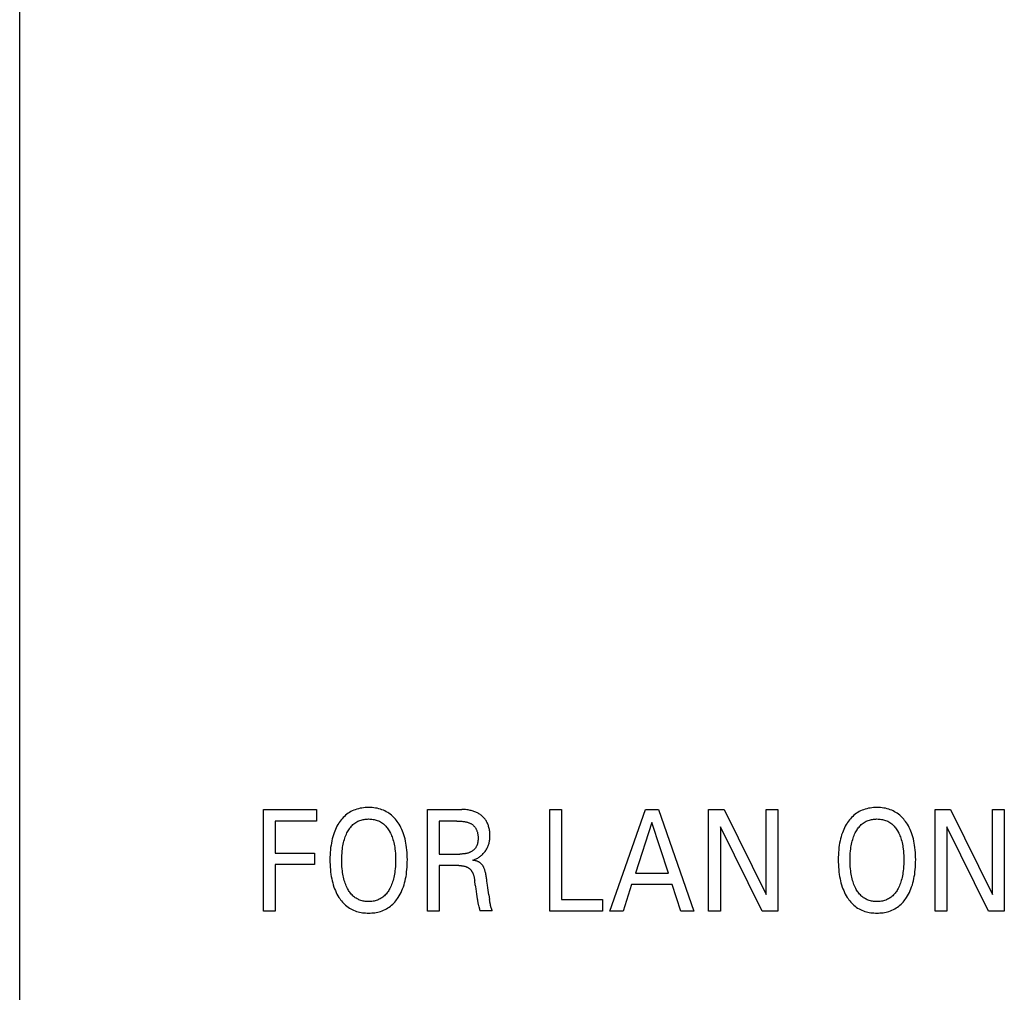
# Model space of a CAD drawing. Extents: x 0 to 841, y 0 to 594.
# Tile 10 of 65: x 120 to 140, y 364 to 383. Entities that reach past the tile are written whole.
import ezdxf

# ---------------------------------------------------------------- set-up
doc = ezdxf.new("R2010")
doc.units = 0
doc.header["$LTSCALE"] = 46.255
doc.layers.add('20000_FRONT_O', color=7, linetype='CONTINUOUS')

msp = doc.modelspace()

# ---------------------------------------------------------------- linework, layer by layer
at = {"layer": '20000_FRONT_O', "color": 7, "linetype": 'CONTINUOUS'}
for p, q in [((120.383, 279.768), (120.383, 566.768)), ((125.183, 365.738), (125.183, 367.738)), ((125.183, 367.738), (126.23, 367.738)), ((126.23, 367.738), (126.23, 367.511)), ((126.879, 367.68), (126.853, 367.663)), ((126.906, 367.696), (126.879, 367.68)), ((126.934, 367.71), (126.906, 367.696)), ((126.962, 367.723), (126.934, 367.71)), ((126.991, 367.734), (126.962, 367.723)), ((127.021, 367.744), (126.991, 367.734)), ((127.053, 367.754), (127.021, 367.744)), ((127.086, 367.761), (127.053, 367.754)), ((127.12, 367.767), (127.086, 367.761)), ((127.153, 367.772), (127.12, 367.767)), ((127.187, 367.775), (127.153, 367.772)), ((127.221, 367.777), (127.187, 367.775)), ((127.255, 367.777), (127.221, 367.777)), ((127.289, 367.777), (127.255, 367.777)), ((127.323, 367.775), (127.289, 367.777)), ((127.356, 367.772), (127.323, 367.775)), ((127.39, 367.767), (127.356, 367.772)), ((127.423, 367.761), (127.39, 367.767)), ((127.456, 367.753), (127.423, 367.761)), ((127.488, 367.744), (127.456, 367.753)), ((127.518, 367.734), (127.488, 367.744)), ((127.547, 367.723), (127.518, 367.734)), ((127.575, 367.71), (127.547, 367.723)), ((127.603, 367.695), (127.575, 367.71)), ((127.63, 367.68), (127.603, 367.695)), ((127.656, 367.663), (127.63, 367.68)), ((128.414, 365.738), (128.414, 367.738)), ((128.414, 367.738), (129.091, 367.738)), ((129.116, 367.737), (129.091, 367.738)), ((129.14, 367.736), (129.116, 367.737)), ((129.165, 367.735), (129.14, 367.736)), ((129.189, 367.732), (129.165, 367.735)), ((129.214, 367.729), (129.189, 367.732)), ((129.238, 367.725), (129.214, 367.729)), ((129.257, 367.721), (129.238, 367.725)), ((129.275, 367.717), (129.257, 367.721)), ((129.293, 367.712), (129.275, 367.717)), ((129.312, 367.707), (129.293, 367.712)), ((129.33, 367.701), (129.312, 367.707)), ((129.347, 367.694), (129.33, 367.701)), ((129.365, 367.687), (129.347, 367.694)), ((129.381, 367.679), (129.365, 367.687)), ((129.397, 367.671), (129.381, 367.679)), ((129.413, 367.663), (129.397, 367.671)), ((130.824, 365.738), (130.824, 367.738)), ((130.824, 367.738), (131.056, 367.738)), ((131.056, 367.738), (131.056, 365.964)), ((132.008, 365.738), (132.706, 367.738)), ((132.706, 367.738), (132.961, 367.738)), ((132.961, 367.738), (133.659, 365.738)), ((133.951, 365.738), (133.951, 367.738)), ((133.951, 367.738), (134.254, 367.738)), ((134.254, 367.738), (135.084, 366.061)), ((135.084, 366.061), (135.084, 367.738)), ((135.084, 367.738), (135.315, 367.738)), ((135.315, 367.738), (135.315, 365.738)), ((136.89, 367.68), (136.863, 367.663)), ((136.917, 367.696), (136.89, 367.68)), ((136.945, 367.71), (136.917, 367.696)), ((136.973, 367.723), (136.945, 367.71)), ((137.002, 367.734), (136.973, 367.723)), ((137.032, 367.744), (137.002, 367.734)), ((137.064, 367.754), (137.032, 367.744)), ((137.097, 367.761), (137.064, 367.754)), ((137.131, 367.767), (137.097, 367.761)), ((137.164, 367.772), (137.131, 367.767)), ((137.198, 367.775), (137.164, 367.772)), ((137.232, 367.777), (137.198, 367.775)), ((137.266, 367.777), (137.232, 367.777)), ((137.3, 367.777), (137.266, 367.777)), ((137.334, 367.775), (137.3, 367.777)), ((137.367, 367.772), (137.334, 367.775)), ((137.401, 367.767), (137.367, 367.772)), ((137.434, 367.761), (137.401, 367.767)), ((137.467, 367.753), (137.434, 367.761)), ((137.499, 367.744), (137.467, 367.753)), ((137.529, 367.734), (137.499, 367.744)), ((137.558, 367.723), (137.529, 367.734)), ((137.586, 367.71), (137.558, 367.723)), ((137.614, 367.695), (137.586, 367.71)), ((137.641, 367.68), (137.614, 367.695)), ((137.667, 367.663), (137.641, 367.68)), ((138.411, 365.738), (138.411, 367.738)), ((138.411, 367.738), (138.713, 367.738)), ((138.713, 367.738), (139.543, 366.061)), ((139.543, 366.061), (139.543, 367.738)), ((139.543, 367.738), (139.774, 367.738)), ((139.774, 367.738), (139.774, 365.738)), ((125.415, 367.511), (125.415, 366.88)), ((126.23, 367.511), (125.415, 367.511)), ((126.669, 367.471), (126.65, 367.44)), ((126.674, 367.48), (126.669, 367.471)), ((126.693, 367.506), (126.674, 367.48)), ((126.713, 367.532), (126.693, 367.506)), ((126.733, 367.557), (126.713, 367.532)), ((126.755, 367.581), (126.733, 367.557)), ((126.778, 367.603), (126.755, 367.581)), ((126.802, 367.625), (126.778, 367.603)), ((126.827, 367.645), (126.802, 367.625)), ((126.853, 367.663), (126.827, 367.645)), ((126.983, 367.469), (127.002, 367.482)), ((127.002, 367.482), (127.022, 367.494)), ((127.022, 367.494), (127.043, 367.505)), ((127.043, 367.505), (127.064, 367.514)), ((127.064, 367.514), (127.085, 367.523)), ((127.085, 367.523), (127.106, 367.53)), ((127.106, 367.53), (127.127, 367.535)), ((127.127, 367.535), (127.148, 367.54)), ((127.148, 367.54), (127.169, 367.544)), ((127.169, 367.544), (127.19, 367.547)), ((127.19, 367.547), (127.212, 367.549)), ((127.212, 367.549), (127.233, 367.55)), ((127.233, 367.55), (127.255, 367.551)), ((127.255, 367.551), (127.277, 367.55)), ((127.277, 367.55), (127.299, 367.549)), ((127.299, 367.549), (127.32, 367.547)), ((127.32, 367.547), (127.342, 367.544)), ((127.342, 367.544), (127.363, 367.54)), ((127.363, 367.54), (127.384, 367.536)), ((127.384, 367.536), (127.405, 367.53)), ((127.405, 367.53), (127.426, 367.523)), ((127.426, 367.523), (127.447, 367.514)), ((127.447, 367.514), (127.468, 367.505)), ((127.468, 367.505), (127.489, 367.494)), ((127.489, 367.494), (127.509, 367.482)), ((127.509, 367.482), (127.528, 367.469)), ((127.681, 367.644), (127.656, 367.663)), ((127.703, 367.627), (127.681, 367.644)), ((127.725, 367.608), (127.703, 367.627)), ((127.745, 367.588), (127.725, 367.608)), ((127.765, 367.568), (127.745, 367.588)), ((127.783, 367.546), (127.765, 367.568)), ((127.801, 367.524), (127.783, 367.546)), ((127.818, 367.502), (127.801, 367.524)), ((127.835, 367.478), (127.818, 367.502)), ((127.855, 367.447), (127.835, 367.478)), ((128.647, 367.511), (128.647, 366.86)), ((128.99, 367.511), (128.647, 367.511)), ((128.99, 367.511), (129.01, 367.511)), ((129.01, 367.511), (129.03, 367.51)), ((129.03, 367.51), (129.049, 367.509)), ((129.049, 367.509), (129.069, 367.508)), ((129.069, 367.508), (129.089, 367.507)), ((129.089, 367.507), (129.108, 367.504)), ((129.108, 367.504), (129.125, 367.502)), ((129.125, 367.502), (129.141, 367.5)), ((129.141, 367.5), (129.157, 367.497)), ((129.157, 367.497), (129.173, 367.493)), ((129.173, 367.493), (129.189, 367.49)), ((129.189, 367.49), (129.205, 367.485)), ((129.205, 367.485), (129.216, 367.482)), ((129.216, 367.482), (129.227, 367.478)), ((129.227, 367.478), (129.238, 367.474)), ((129.238, 367.474), (129.248, 367.469)), ((129.428, 367.654), (129.413, 367.663)), ((129.443, 367.644), (129.428, 367.654)), ((129.458, 367.634), (129.443, 367.644)), ((129.472, 367.623), (129.458, 367.634)), ((129.486, 367.612), (129.472, 367.623)), ((129.499, 367.6), (129.486, 367.612)), ((129.512, 367.588), (129.499, 367.6)), ((129.524, 367.575), (129.512, 367.588)), ((129.536, 367.561), (129.524, 367.575)), ((129.547, 367.548), (129.536, 367.561)), ((129.557, 367.533), (129.547, 367.548)), ((129.567, 367.519), (129.557, 367.533)), ((129.576, 367.503), (129.567, 367.519)), ((129.585, 367.487), (129.576, 367.503)), ((129.593, 367.471), (129.585, 367.487)), ((129.601, 367.455), (129.593, 367.471)), ((132.835, 367.48), (132.509, 366.486)), ((133.161, 366.486), (132.835, 367.48)), ((136.679, 367.471), (136.66, 367.44)), ((136.685, 367.48), (136.679, 367.471)), ((136.704, 367.506), (136.685, 367.48)), ((136.723, 367.532), (136.704, 367.506)), ((136.744, 367.557), (136.723, 367.532)), ((136.766, 367.581), (136.744, 367.557)), ((136.789, 367.603), (136.766, 367.581)), ((136.813, 367.625), (136.789, 367.603)), ((136.838, 367.645), (136.813, 367.625)), ((136.863, 367.663), (136.838, 367.645)), ((136.994, 367.469), (137.013, 367.482)), ((137.013, 367.482), (137.033, 367.494)), ((137.033, 367.494), (137.054, 367.505)), ((137.054, 367.505), (137.075, 367.514)), ((137.075, 367.514), (137.096, 367.523)), ((137.096, 367.523), (137.117, 367.53)), ((137.117, 367.53), (137.137, 367.535)), ((137.137, 367.535), (137.158, 367.54)), ((137.158, 367.54), (137.18, 367.544)), ((137.18, 367.544), (137.201, 367.547)), ((137.201, 367.547), (137.223, 367.549)), ((137.223, 367.549), (137.244, 367.55)), ((137.244, 367.55), (137.266, 367.551)), ((137.266, 367.551), (137.288, 367.55)), ((137.288, 367.55), (137.309, 367.549)), ((137.309, 367.549), (137.331, 367.547)), ((137.331, 367.547), (137.353, 367.544)), ((137.353, 367.544), (137.374, 367.54)), ((137.374, 367.54), (137.395, 367.536)), ((137.395, 367.536), (137.416, 367.53)), ((137.416, 367.53), (137.436, 367.523)), ((137.436, 367.523), (137.458, 367.514)), ((137.458, 367.514), (137.479, 367.505)), ((137.479, 367.505), (137.5, 367.494)), ((137.5, 367.494), (137.52, 367.482)), ((137.52, 367.482), (137.539, 367.469)), ((137.692, 367.644), (137.667, 367.663)), ((137.714, 367.627), (137.692, 367.644)), ((137.736, 367.608), (137.714, 367.627)), ((137.756, 367.588), (137.736, 367.608)), ((137.775, 367.568), (137.756, 367.588)), ((137.794, 367.546), (137.775, 367.568)), ((137.812, 367.524), (137.794, 367.546)), ((137.829, 367.502), (137.812, 367.524)), ((137.845, 367.478), (137.829, 367.502)), ((137.866, 367.447), (137.845, 367.478)), ((126.574, 367.279), (126.561, 367.239)), ((126.587, 367.312), (126.574, 367.279)), ((126.601, 367.345), (126.587, 367.312)), ((126.616, 367.378), (126.601, 367.345)), ((126.632, 367.409), (126.616, 367.378)), ((126.65, 367.44), (126.632, 367.409)), ((126.816, 367.251), (126.828, 367.276)), ((126.828, 367.276), (126.841, 367.301)), ((126.841, 367.301), (126.852, 367.32)), ((126.852, 367.32), (126.863, 367.339)), ((126.863, 367.339), (126.875, 367.357)), ((126.875, 367.357), (126.888, 367.375)), ((126.888, 367.375), (126.902, 367.392)), ((126.902, 367.392), (126.916, 367.409)), ((126.916, 367.409), (126.931, 367.425)), ((126.931, 367.425), (126.947, 367.44)), ((126.947, 367.44), (126.965, 367.455)), ((126.965, 367.455), (126.983, 367.469)), ((127.528, 367.469), (127.546, 367.455)), ((127.546, 367.455), (127.564, 367.44)), ((127.564, 367.44), (127.58, 367.425)), ((127.58, 367.425), (127.595, 367.409)), ((127.595, 367.409), (127.61, 367.392)), ((127.61, 367.392), (127.623, 367.375)), ((127.623, 367.375), (127.636, 367.357)), ((127.636, 367.357), (127.648, 367.339)), ((127.648, 367.339), (127.66, 367.32)), ((127.66, 367.32), (127.671, 367.301)), ((127.671, 367.301), (127.674, 367.294)), ((127.674, 367.294), (127.687, 367.271)), ((127.874, 367.414), (127.855, 367.447)), ((127.892, 367.381), (127.874, 367.414)), ((127.908, 367.347), (127.892, 367.381)), ((127.923, 367.312), (127.908, 367.347)), ((127.936, 367.277), (127.923, 367.312)), ((127.95, 367.238), (127.936, 367.277)), ((129.248, 367.469), (129.259, 367.464)), ((129.259, 367.464), (129.269, 367.459)), ((129.269, 367.459), (129.279, 367.453)), ((129.279, 367.453), (129.289, 367.447)), ((129.289, 367.447), (129.298, 367.44)), ((129.298, 367.44), (129.306, 367.434)), ((129.306, 367.434), (129.315, 367.426)), ((129.315, 367.426), (129.323, 367.419)), ((129.323, 367.419), (129.331, 367.411)), ((129.331, 367.411), (129.338, 367.403)), ((129.338, 367.403), (129.345, 367.394)), ((129.345, 367.394), (129.352, 367.385)), ((129.352, 367.385), (129.359, 367.376)), ((129.359, 367.376), (129.365, 367.366)), ((129.365, 367.366), (129.371, 367.356)), ((129.371, 367.356), (129.376, 367.345)), ((129.376, 367.345), (129.381, 367.335)), ((129.381, 367.335), (129.385, 367.324)), ((129.385, 367.324), (129.389, 367.313)), ((129.389, 367.313), (129.393, 367.302)), ((129.393, 367.302), (129.396, 367.291)), ((129.396, 367.291), (129.399, 367.278)), ((129.399, 367.278), (129.402, 367.264)), ((129.608, 367.438), (129.601, 367.455)), ((129.614, 367.421), (129.608, 367.438)), ((129.619, 367.403), (129.614, 367.421)), ((129.624, 367.386), (129.619, 367.403)), ((129.629, 367.366), (129.624, 367.386)), ((129.633, 367.346), (129.629, 367.366)), ((129.636, 367.326), (129.633, 367.346)), ((129.639, 367.306), (129.636, 367.326)), ((129.641, 367.286), (129.639, 367.306)), ((129.642, 367.265), (129.641, 367.286)), ((134.183, 367.396), (134.183, 365.738)), ((135.003, 365.738), (134.183, 367.396)), ((136.585, 367.279), (136.571, 367.239)), ((136.598, 367.312), (136.585, 367.279)), ((136.611, 367.345), (136.598, 367.312)), ((136.627, 367.378), (136.611, 367.345)), ((136.643, 367.409), (136.627, 367.378)), ((136.66, 367.44), (136.643, 367.409)), ((136.827, 367.251), (136.839, 367.276)), ((136.839, 367.276), (136.851, 367.301)), ((136.851, 367.301), (136.862, 367.32)), ((136.862, 367.32), (136.874, 367.339)), ((136.874, 367.339), (136.886, 367.357)), ((136.886, 367.357), (136.899, 367.375)), ((136.899, 367.375), (136.913, 367.392)), ((136.913, 367.392), (136.927, 367.409)), ((136.927, 367.409), (136.942, 367.425)), ((136.942, 367.425), (136.958, 367.44)), ((136.958, 367.44), (136.976, 367.455)), ((136.976, 367.455), (136.994, 367.469)), ((137.539, 367.469), (137.557, 367.455)), ((137.557, 367.455), (137.575, 367.44)), ((137.575, 367.44), (137.591, 367.425)), ((137.591, 367.425), (137.606, 367.409)), ((137.606, 367.409), (137.62, 367.392)), ((137.62, 367.392), (137.634, 367.375)), ((137.634, 367.375), (137.647, 367.357)), ((137.647, 367.357), (137.659, 367.339)), ((137.659, 367.339), (137.671, 367.32)), ((137.671, 367.32), (137.682, 367.301)), ((137.682, 367.301), (137.685, 367.294)), ((137.685, 367.294), (137.697, 367.271)), ((137.885, 367.414), (137.866, 367.447)), ((137.902, 367.381), (137.885, 367.414)), ((137.919, 367.347), (137.902, 367.381)), ((137.934, 367.312), (137.919, 367.347)), ((137.947, 367.277), (137.934, 367.312)), ((137.961, 367.238), (137.947, 367.277)), ((138.642, 367.396), (138.642, 365.738)), ((139.462, 365.738), (138.642, 367.396)), ((126.529, 367.118), (126.521, 367.077)), ((126.538, 367.159), (126.529, 367.118)), ((126.548, 367.199), (126.538, 367.159)), ((126.561, 367.239), (126.548, 367.199)), ((126.754, 367.055), (126.761, 367.086)), ((126.761, 367.086), (126.769, 367.117)), ((126.769, 367.117), (126.777, 367.147)), ((126.777, 367.147), (126.785, 367.173)), ((126.785, 367.173), (126.795, 367.2)), ((126.795, 367.2), (126.805, 367.226)), ((126.805, 367.226), (126.816, 367.251)), ((127.687, 367.271), (127.698, 367.247)), ((127.698, 367.247), (127.708, 367.222)), ((127.708, 367.222), (127.718, 367.197)), ((127.718, 367.197), (127.726, 367.172)), ((127.726, 367.172), (127.734, 367.147)), ((127.734, 367.147), (127.743, 367.117)), ((127.743, 367.117), (127.751, 367.086)), ((127.751, 367.086), (127.757, 367.055)), ((127.962, 367.198), (127.95, 367.238)), ((127.973, 367.157), (127.962, 367.198)), ((127.982, 367.116), (127.973, 367.157)), ((127.99, 367.075), (127.982, 367.116)), ((129.402, 367.264), (129.405, 367.251)), ((129.404, 367.091), (129.402, 367.08)), ((129.406, 367.102), (129.404, 367.091)), ((129.405, 367.251), (129.407, 367.238)), ((129.407, 367.113), (129.406, 367.102)), ((129.407, 367.238), (129.408, 367.224)), ((129.408, 367.124), (129.407, 367.113)), ((129.408, 367.224), (129.409, 367.211)), ((129.409, 367.136), (129.408, 367.124)), ((129.409, 367.211), (129.41, 367.197)), ((129.41, 367.147), (129.409, 367.136)), ((129.41, 367.197), (129.41, 367.183)), ((129.41, 367.183), (129.411, 367.169)), ((129.411, 367.169), (129.41, 367.158)), ((129.41, 367.158), (129.41, 367.147)), ((129.626, 367.073), (129.63, 367.092)), ((129.63, 367.092), (129.633, 367.11)), ((129.633, 367.11), (129.637, 367.129)), ((129.637, 367.129), (129.639, 367.148)), ((129.639, 367.148), (129.641, 367.167)), ((129.641, 367.167), (129.642, 367.186)), ((129.643, 367.245), (129.642, 367.265)), ((129.642, 367.186), (129.643, 367.205)), ((129.643, 367.225), (129.643, 367.245)), ((129.643, 367.205), (129.643, 367.225)), ((136.539, 367.118), (136.531, 367.077)), ((136.549, 367.159), (136.539, 367.118)), ((136.559, 367.199), (136.549, 367.159)), ((136.571, 367.239), (136.559, 367.199)), ((136.765, 367.055), (136.772, 367.086)), ((136.772, 367.086), (136.779, 367.117)), ((136.779, 367.117), (136.788, 367.147)), ((136.788, 367.147), (136.796, 367.173)), ((136.796, 367.173), (136.806, 367.2)), ((136.806, 367.2), (136.816, 367.226)), ((136.816, 367.226), (136.827, 367.251)), ((137.697, 367.271), (137.709, 367.247)), ((137.709, 367.247), (137.719, 367.222)), ((137.719, 367.222), (137.728, 367.197)), ((137.728, 367.197), (137.737, 367.172)), ((137.737, 367.172), (137.745, 367.147)), ((137.745, 367.147), (137.754, 367.117)), ((137.754, 367.117), (137.761, 367.086)), ((137.761, 367.086), (137.768, 367.055)), ((137.973, 367.198), (137.961, 367.238)), ((137.984, 367.157), (137.973, 367.198)), ((137.993, 367.116), (137.984, 367.157)), ((138.001, 367.075), (137.993, 367.116)), ((126.498, 366.893), (126.496, 366.845)), ((126.502, 366.941), (126.498, 366.893)), ((126.507, 366.988), (126.502, 366.941)), ((126.514, 367.036), (126.507, 366.988)), ((126.521, 367.077), (126.514, 367.036)), ((126.731, 366.876), (126.734, 366.919)), ((126.734, 366.919), (126.739, 366.962)), ((126.739, 366.962), (126.743, 366.993)), ((126.743, 366.993), (126.748, 367.024)), ((126.748, 367.024), (126.754, 367.055)), ((127.757, 367.055), (127.763, 367.024)), ((127.763, 367.024), (127.768, 366.993)), ((127.768, 366.993), (127.773, 366.962)), ((127.773, 366.962), (127.777, 366.919)), ((127.777, 366.919), (127.781, 366.876)), ((127.997, 367.034), (127.99, 367.075)), ((128.004, 366.987), (127.997, 367.034)), ((128.009, 366.94), (128.004, 366.987)), ((128.013, 366.892), (128.009, 366.94)), ((128.016, 366.845), (128.013, 366.892)), ((129.239, 366.89), (129.227, 366.885)), ((129.251, 366.895), (129.239, 366.89)), ((129.261, 366.9), (129.251, 366.895)), ((129.271, 366.905), (129.261, 366.9)), ((129.281, 366.911), (129.271, 366.905)), ((129.291, 366.917), (129.281, 366.911)), ((129.301, 366.923), (129.291, 366.917)), ((129.31, 366.93), (129.301, 366.923)), ((129.319, 366.938), (129.31, 366.93)), ((129.327, 366.945), (129.319, 366.938)), ((129.336, 366.953), (129.327, 366.945)), ((129.344, 366.961), (129.336, 366.953)), ((129.351, 366.97), (129.344, 366.961)), ((129.358, 366.979), (129.351, 366.97)), ((129.365, 366.988), (129.358, 366.979)), ((129.371, 366.998), (129.365, 366.988)), ((129.376, 367.007), (129.371, 366.998)), ((129.381, 367.017), (129.376, 367.007)), ((129.386, 367.027), (129.381, 367.017)), ((129.39, 367.037), (129.386, 367.027)), ((129.393, 367.048), (129.39, 367.037)), ((129.396, 367.058), (129.393, 367.048)), ((129.399, 367.069), (129.396, 367.058)), ((129.402, 367.08), (129.399, 367.069)), ((129.527, 366.882), (129.539, 366.897)), ((129.539, 366.897), (129.551, 366.912)), ((129.551, 366.912), (129.562, 366.928)), ((129.562, 366.928), (129.573, 366.945)), ((129.573, 366.945), (129.582, 366.96)), ((129.582, 366.96), (129.59, 366.975)), ((129.59, 366.975), (129.597, 366.991)), ((129.597, 366.991), (129.604, 367.007)), ((129.604, 367.007), (129.61, 367.023)), ((129.61, 367.023), (129.616, 367.04)), ((129.616, 367.04), (129.621, 367.056)), ((129.621, 367.056), (129.626, 367.073)), ((136.509, 366.893), (136.507, 366.845)), ((136.513, 366.941), (136.509, 366.893)), ((136.518, 366.988), (136.513, 366.941)), ((136.525, 367.036), (136.518, 366.988)), ((136.531, 367.077), (136.525, 367.036)), ((136.741, 366.876), (136.745, 366.919)), ((136.745, 366.919), (136.75, 366.962)), ((136.75, 366.962), (136.754, 366.993)), ((136.754, 366.993), (136.759, 367.024)), ((136.759, 367.024), (136.765, 367.055)), ((137.768, 367.055), (137.774, 367.024)), ((137.774, 367.024), (137.779, 366.993)), ((137.779, 366.993), (137.783, 366.962)), ((137.783, 366.962), (137.788, 366.919)), ((137.788, 366.919), (137.792, 366.876)), ((138.008, 367.034), (138.001, 367.075)), ((138.015, 366.987), (138.008, 367.034)), ((138.02, 366.94), (138.015, 366.987)), ((138.024, 366.892), (138.02, 366.94)), ((138.027, 366.845), (138.024, 366.892)), ((125.415, 366.88), (126.188, 366.88)), ((126.188, 366.88), (126.188, 366.653)), ((126.496, 366.845), (126.494, 366.798)), ((126.494, 366.798), (126.494, 366.75)), ((126.494, 366.75), (126.494, 366.701)), ((126.494, 366.701), (126.496, 366.653)), ((126.726, 366.747), (126.727, 366.79)), ((126.727, 366.703), (126.726, 366.747)), ((126.727, 366.79), (126.728, 366.833)), ((126.728, 366.659), (126.727, 366.703)), ((126.728, 366.833), (126.731, 366.876)), ((127.781, 366.876), (127.783, 366.833)), ((127.783, 366.833), (127.785, 366.79)), ((127.785, 366.703), (127.783, 366.659)), ((127.785, 366.79), (127.785, 366.747)), ((127.785, 366.747), (127.785, 366.703)), ((128.017, 366.797), (128.016, 366.845)), ((128.016, 366.653), (128.017, 366.701)), ((128.018, 366.75), (128.017, 366.797)), ((128.017, 366.701), (128.018, 366.75)), ((128.647, 366.86), (129.051, 366.86)), ((129.064, 366.86), (129.051, 366.86)), ((129.077, 366.861), (129.064, 366.86)), ((129.09, 366.861), (129.077, 366.861)), ((129.102, 366.862), (129.09, 366.861)), ((129.115, 366.863), (129.102, 366.862)), ((129.128, 366.864), (129.115, 366.863)), ((129.141, 366.865), (129.128, 366.864)), ((129.153, 366.867), (129.141, 366.865)), ((129.166, 366.869), (129.153, 366.867)), ((129.178, 366.871), (129.166, 366.869)), ((129.191, 366.874), (129.178, 366.871)), ((129.203, 366.877), (129.191, 366.874)), ((129.215, 366.881), (129.203, 366.877)), ((129.227, 366.885), (129.215, 366.881)), ((129.307, 366.738), (129.324, 366.744)), ((129.321, 366.736), (129.307, 366.738)), ((129.335, 366.734), (129.321, 366.736)), ((129.324, 366.744), (129.34, 366.751)), ((129.348, 366.731), (129.335, 366.734)), ((129.34, 366.751), (129.356, 366.758)), ((129.362, 366.728), (129.348, 366.731)), ((129.356, 366.758), (129.372, 366.765)), ((129.376, 366.724), (129.362, 366.728)), ((129.372, 366.765), (129.388, 366.773)), ((129.385, 366.721), (129.376, 366.724)), ((129.395, 366.717), (129.385, 366.721)), ((129.388, 366.773), (129.403, 366.782)), ((129.404, 366.714), (129.395, 366.717)), ((129.403, 366.782), (129.417, 366.79)), ((129.414, 366.71), (129.404, 366.714)), ((129.423, 366.705), (129.414, 366.71)), ((129.417, 366.79), (129.432, 366.8)), ((129.432, 366.701), (129.423, 366.705)), ((129.432, 366.8), (129.446, 366.809)), ((129.439, 366.696), (129.432, 366.701)), ((129.447, 366.691), (129.439, 366.696)), ((129.446, 366.809), (129.459, 366.819)), ((129.459, 366.819), (129.472, 366.83)), ((129.472, 366.83), (129.485, 366.84)), ((129.485, 366.84), (129.5, 366.854)), ((129.5, 366.854), (129.513, 366.868)), ((129.513, 366.868), (129.527, 366.882)), ((136.507, 366.845), (136.505, 366.798)), ((136.505, 366.798), (136.505, 366.75)), ((136.505, 366.75), (136.505, 366.701)), ((136.505, 366.701), (136.506, 366.653)), ((136.737, 366.747), (136.738, 366.79)), ((136.737, 366.703), (136.737, 366.747)), ((136.739, 366.659), (136.737, 366.703)), ((136.738, 366.79), (136.739, 366.833)), ((136.739, 366.833), (136.741, 366.876)), ((137.792, 366.876), (137.794, 366.833)), ((137.794, 366.833), (137.796, 366.79)), ((137.796, 366.703), (137.794, 366.659)), ((137.796, 366.79), (137.796, 366.747)), ((137.796, 366.747), (137.796, 366.703)), ((138.028, 366.797), (138.027, 366.845)), ((138.027, 366.653), (138.028, 366.701)), ((138.029, 366.75), (138.028, 366.797)), ((138.028, 366.701), (138.029, 366.75)), ((125.415, 366.653), (125.415, 365.738)), ((126.188, 366.653), (125.415, 366.653)), ((126.496, 366.653), (126.498, 366.604)), ((126.498, 366.604), (126.502, 366.556)), ((126.502, 366.556), (126.507, 366.507)), ((126.507, 366.507), (126.513, 366.459)), ((126.73, 366.615), (126.728, 366.659)), ((126.734, 366.572), (126.73, 366.615)), ((126.739, 366.528), (126.734, 366.572)), ((126.743, 366.496), (126.739, 366.528)), ((127.773, 366.527), (127.769, 366.496)), ((127.778, 366.571), (127.773, 366.527)), ((127.781, 366.615), (127.778, 366.571)), ((127.783, 366.659), (127.781, 366.615)), ((127.998, 366.459), (128.004, 366.507)), ((128.004, 366.507), (128.009, 366.556)), ((128.009, 366.556), (128.013, 366.604)), ((128.013, 366.604), (128.016, 366.653)), ((128.647, 366.634), (128.647, 365.738)), ((129.03, 366.634), (128.647, 366.634)), ((129.03, 366.634), (129.041, 366.633)), ((129.041, 366.633), (129.052, 366.633)), ((129.052, 366.633), (129.064, 366.633)), ((129.064, 366.633), (129.075, 366.632)), ((129.075, 366.632), (129.086, 366.631)), ((129.086, 366.631), (129.097, 366.63)), ((129.097, 366.63), (129.108, 366.628)), ((129.108, 366.628), (129.119, 366.626)), ((129.119, 366.626), (129.128, 366.625)), ((129.128, 366.625), (129.136, 366.623)), ((129.136, 366.623), (129.144, 366.621)), ((129.144, 366.621), (129.152, 366.619)), ((129.152, 366.619), (129.16, 366.617)), ((129.16, 366.617), (129.168, 366.614)), ((129.168, 366.614), (129.176, 366.611)), ((129.176, 366.611), (129.184, 366.608)), ((129.184, 366.608), (129.192, 366.605)), ((129.192, 366.605), (129.199, 366.602)), ((129.199, 366.602), (129.205, 366.599)), ((129.205, 366.599), (129.212, 366.595)), ((129.212, 366.595), (129.218, 366.592)), ((129.218, 366.592), (129.225, 366.588)), ((129.225, 366.588), (129.231, 366.584)), ((129.231, 366.584), (129.237, 366.579)), ((129.237, 366.579), (129.242, 366.575)), ((129.242, 366.575), (129.248, 366.57)), ((129.248, 366.57), (129.253, 366.565)), ((129.253, 366.565), (129.258, 366.56)), ((129.258, 366.56), (129.263, 366.554)), ((129.263, 366.554), (129.268, 366.549)), ((129.268, 366.549), (129.272, 366.543)), ((129.272, 366.543), (129.276, 366.538)), ((129.276, 366.538), (129.28, 366.532)), ((129.28, 366.532), (129.284, 366.526)), ((129.284, 366.526), (129.288, 366.519)), ((129.288, 366.519), (129.292, 366.513)), ((129.292, 366.513), (129.296, 366.505)), ((129.296, 366.505), (129.301, 366.496)), ((129.454, 366.686), (129.447, 366.691)), ((129.461, 366.681), (129.454, 366.686)), ((129.468, 366.675), (129.461, 366.681)), ((129.474, 366.669), (129.468, 366.675)), ((129.481, 366.662), (129.474, 366.669)), ((129.487, 366.655), (129.481, 366.662)), ((129.493, 366.648), (129.487, 366.655)), ((129.498, 366.641), (129.493, 366.648)), ((129.503, 366.633), (129.498, 366.641)), ((129.508, 366.625), (129.503, 366.633)), ((129.513, 366.617), (129.508, 366.625)), ((129.517, 366.608), (129.513, 366.617)), ((129.521, 366.6), (129.517, 366.608)), ((129.527, 366.588), (129.521, 366.6)), ((129.532, 366.575), (129.527, 366.588)), ((129.537, 366.563), (129.532, 366.575)), ((129.541, 366.55), (129.537, 366.563)), ((129.546, 366.537), (129.541, 366.55)), ((129.549, 366.524), (129.546, 366.537)), ((129.553, 366.511), (129.549, 366.524)), ((129.556, 366.498), (129.553, 366.511)), ((136.506, 366.653), (136.509, 366.604)), ((136.509, 366.604), (136.513, 366.556)), ((136.513, 366.556), (136.518, 366.507)), ((136.518, 366.507), (136.524, 366.459)), ((136.741, 366.615), (136.739, 366.659)), ((136.745, 366.572), (136.741, 366.615)), ((136.749, 366.528), (136.745, 366.572)), ((136.754, 366.496), (136.749, 366.528)), ((137.784, 366.527), (137.779, 366.496)), ((137.788, 366.571), (137.784, 366.527)), ((137.792, 366.615), (137.788, 366.571)), ((137.794, 366.659), (137.792, 366.615)), ((138.009, 366.459), (138.015, 366.507)), ((138.015, 366.507), (138.02, 366.556)), ((138.02, 366.556), (138.024, 366.604)), ((138.024, 366.604), (138.027, 366.653)), ((126.513, 366.459), (126.52, 366.417)), ((126.52, 366.417), (126.528, 366.375)), ((126.528, 366.375), (126.537, 366.334)), ((126.537, 366.334), (126.547, 366.292)), ((126.748, 366.465), (126.743, 366.496)), ((126.754, 366.433), (126.748, 366.465)), ((126.76, 366.402), (126.754, 366.433)), ((126.768, 366.371), (126.76, 366.402)), ((126.776, 366.34), (126.768, 366.371)), ((126.784, 366.313), (126.776, 366.34)), ((126.793, 366.286), (126.784, 366.313)), ((127.727, 366.312), (127.718, 366.286)), ((127.735, 366.339), (127.727, 366.312)), ((127.744, 366.37), (127.735, 366.339)), ((127.751, 366.401), (127.744, 366.37)), ((127.758, 366.433), (127.751, 366.401)), ((127.764, 366.464), (127.758, 366.433)), ((127.769, 366.496), (127.764, 366.464)), ((127.964, 366.293), (127.974, 366.334)), ((127.974, 366.334), (127.983, 366.376)), ((127.983, 366.376), (127.991, 366.417)), ((127.991, 366.417), (127.998, 366.459)), ((129.301, 366.496), (129.305, 366.488)), ((129.305, 366.488), (129.308, 366.479)), ((129.308, 366.479), (129.312, 366.47)), ((129.312, 366.47), (129.315, 366.461)), ((129.315, 366.461), (129.318, 366.452)), ((129.318, 366.452), (129.321, 366.443)), ((129.321, 366.443), (129.324, 366.434)), ((129.324, 366.434), (129.327, 366.422)), ((129.327, 366.422), (129.331, 366.409)), ((129.331, 366.409), (129.333, 366.397)), ((129.333, 366.397), (129.336, 366.384)), ((129.336, 366.384), (129.338, 366.371)), ((129.338, 366.371), (129.341, 366.359)), ((129.341, 366.359), (129.343, 366.346)), ((129.343, 366.346), (129.344, 366.333)), ((129.355, 366.249), (129.344, 366.333)), ((129.561, 366.478), (129.556, 366.498)), ((129.565, 366.459), (129.561, 366.478)), ((129.568, 366.44), (129.565, 366.459)), ((129.572, 366.42), (129.568, 366.44)), ((129.575, 366.401), (129.572, 366.42)), ((129.578, 366.381), (129.575, 366.401)), ((129.58, 366.361), (129.578, 366.381)), ((129.585, 366.324), (129.58, 366.361)), ((129.595, 366.249), (129.585, 366.324)), ((132.509, 366.486), (133.161, 366.486)), ((136.524, 366.459), (136.531, 366.417)), ((136.531, 366.417), (136.539, 366.375)), ((136.539, 366.375), (136.548, 366.334)), ((136.548, 366.334), (136.558, 366.292)), ((136.759, 366.465), (136.754, 366.496)), ((136.764, 366.433), (136.759, 366.465)), ((136.771, 366.402), (136.764, 366.433)), ((136.778, 366.371), (136.771, 366.402)), ((136.787, 366.34), (136.778, 366.371)), ((136.795, 366.313), (136.787, 366.34)), ((136.804, 366.286), (136.795, 366.313)), ((137.738, 366.312), (137.729, 366.286)), ((137.746, 366.339), (137.738, 366.312)), ((137.755, 366.37), (137.746, 366.339)), ((137.762, 366.401), (137.755, 366.37)), ((137.769, 366.433), (137.762, 366.401)), ((137.774, 366.464), (137.769, 366.433)), ((137.779, 366.496), (137.774, 366.464)), ((137.975, 366.293), (137.985, 366.334)), ((137.985, 366.334), (137.994, 366.376)), ((137.994, 366.376), (138.002, 366.417)), ((138.002, 366.417), (138.009, 366.459)), ((126.547, 366.292), (126.559, 366.252)), ((126.559, 366.252), (126.572, 366.211)), ((126.572, 366.211), (126.585, 366.175)), ((126.585, 366.175), (126.6, 366.14)), ((126.6, 366.14), (126.615, 366.105)), ((126.803, 366.26), (126.793, 366.286)), ((126.814, 366.234), (126.803, 366.26)), ((126.826, 366.208), (126.814, 366.234)), ((126.838, 366.183), (126.826, 366.208)), ((126.849, 366.163), (126.838, 366.183)), ((126.86, 366.144), (126.849, 366.163)), ((126.873, 366.125), (126.86, 366.144)), ((126.885, 366.107), (126.873, 366.125)), ((127.639, 366.125), (127.626, 366.107)), ((127.651, 366.144), (127.639, 366.125)), ((127.662, 366.163), (127.651, 366.144)), ((127.673, 366.183), (127.662, 366.163)), ((127.686, 366.208), (127.673, 366.183)), ((127.698, 366.234), (127.686, 366.208)), ((127.708, 366.259), (127.698, 366.234)), ((127.718, 366.286), (127.708, 366.259)), ((127.895, 366.106), (127.911, 366.141)), ((127.911, 366.141), (127.925, 366.176)), ((127.925, 366.176), (127.939, 366.212)), ((127.939, 366.212), (127.952, 366.252)), ((127.952, 366.252), (127.964, 366.293)), ((129.355, 366.249), (129.36, 366.214)), ((129.36, 366.214), (129.365, 366.178)), ((129.365, 366.178), (129.38, 366.071)), ((129.601, 366.198), (129.595, 366.249)), ((129.608, 366.147), (129.601, 366.198)), ((129.615, 366.101), (129.608, 366.147)), ((132.435, 366.259), (132.266, 365.738)), ((133.235, 366.259), (132.435, 366.259)), ((133.406, 365.738), (133.235, 366.259)), ((136.558, 366.292), (136.57, 366.252)), ((136.57, 366.252), (136.583, 366.211)), ((136.583, 366.211), (136.596, 366.175)), ((136.596, 366.175), (136.611, 366.14)), ((136.611, 366.14), (136.626, 366.105)), ((136.814, 366.26), (136.804, 366.286)), ((136.825, 366.234), (136.814, 366.26)), ((136.836, 366.208), (136.825, 366.234)), ((136.849, 366.183), (136.836, 366.208)), ((136.86, 366.163), (136.849, 366.183)), ((136.871, 366.144), (136.86, 366.163)), ((136.883, 366.125), (136.871, 366.144)), ((136.896, 366.107), (136.883, 366.125)), ((137.649, 366.125), (137.637, 366.107)), ((137.662, 366.144), (137.649, 366.125)), ((137.673, 366.163), (137.662, 366.144)), ((137.684, 366.183), (137.673, 366.163)), ((137.697, 366.208), (137.684, 366.183)), ((137.708, 366.234), (137.697, 366.208)), ((137.719, 366.259), (137.708, 366.234)), ((137.729, 366.286), (137.719, 366.259)), ((137.906, 366.106), (137.922, 366.141)), ((137.922, 366.141), (137.936, 366.176)), ((137.936, 366.176), (137.949, 366.212)), ((137.949, 366.212), (137.963, 366.252)), ((137.963, 366.252), (137.975, 366.293)), ((126.615, 366.105), (126.632, 366.071)), ((126.632, 366.071), (126.651, 366.038)), ((126.651, 366.038), (126.671, 366.006)), ((126.671, 366.006), (126.687, 365.982)), ((126.687, 365.982), (126.704, 365.958)), ((126.704, 365.958), (126.721, 365.936)), ((126.721, 365.936), (126.74, 365.914)), ((126.899, 366.089), (126.885, 366.107)), ((126.913, 366.072), (126.899, 366.089)), ((126.929, 366.055), (126.913, 366.072)), ((126.945, 366.039), (126.929, 366.055)), ((126.96, 366.026), (126.945, 366.039)), ((126.976, 366.013), (126.96, 366.026)), ((126.993, 366.001), (126.976, 366.013)), ((127.01, 365.99), (126.993, 366.001)), ((127.028, 365.979), (127.01, 365.99)), ((127.046, 365.97), (127.028, 365.979)), ((127.064, 365.961), (127.046, 365.97)), ((127.083, 365.953), (127.064, 365.961)), ((127.104, 365.946), (127.083, 365.953)), ((127.125, 365.94), (127.104, 365.946)), ((127.146, 365.935), (127.125, 365.94)), ((127.168, 365.932), (127.146, 365.935)), ((127.189, 365.929), (127.168, 365.932)), ((127.211, 365.926), (127.189, 365.929)), ((127.233, 365.925), (127.211, 365.926)), ((127.255, 365.925), (127.233, 365.925)), ((127.277, 365.925), (127.255, 365.925)), ((127.299, 365.926), (127.277, 365.925)), ((127.321, 365.929), (127.299, 365.926)), ((127.342, 365.932), (127.321, 365.929)), ((127.364, 365.935), (127.342, 365.932)), ((127.385, 365.94), (127.364, 365.935)), ((127.406, 365.946), (127.385, 365.94)), ((127.427, 365.953), (127.406, 365.946)), ((127.446, 365.961), (127.427, 365.953)), ((127.465, 365.97), (127.446, 365.961)), ((127.483, 365.979), (127.465, 365.97)), ((127.501, 365.99), (127.483, 365.979)), ((127.518, 366.001), (127.501, 365.99)), ((127.535, 366.013), (127.518, 366.001)), ((127.551, 366.026), (127.535, 366.013)), ((127.566, 366.039), (127.551, 366.026)), ((127.582, 366.055), (127.566, 366.039)), ((127.598, 366.072), (127.582, 366.055)), ((127.612, 366.089), (127.598, 366.072)), ((127.626, 366.107), (127.612, 366.089)), ((127.77, 365.915), (127.789, 365.937)), ((127.789, 365.937), (127.806, 365.96)), ((127.806, 365.96), (127.823, 365.983)), ((127.823, 365.983), (127.839, 366.007)), ((127.839, 366.007), (127.859, 366.039)), ((127.859, 366.039), (127.878, 366.073)), ((127.878, 366.073), (127.895, 366.106)), ((129.38, 366.071), (129.393, 365.977)), ((129.393, 365.977), (129.396, 365.962)), ((129.396, 365.962), (129.398, 365.948)), ((129.398, 365.948), (129.4, 365.934)), ((129.4, 365.934), (129.403, 365.919)), ((129.403, 365.919), (129.406, 365.905)), ((129.621, 366.055), (129.615, 366.101)), ((129.621, 366.055), (129.635, 365.967)), ((129.637, 365.954), (129.635, 365.967)), ((129.639, 365.94), (129.637, 365.954)), ((129.641, 365.927), (129.639, 365.94)), ((129.644, 365.913), (129.641, 365.927)), ((131.056, 365.964), (131.859, 365.964)), ((131.859, 365.964), (131.859, 365.738)), ((136.626, 366.105), (136.643, 366.071)), ((136.643, 366.071), (136.662, 366.038)), ((136.662, 366.038), (136.682, 366.006)), ((136.682, 366.006), (136.698, 365.982)), ((136.698, 365.982), (136.715, 365.958)), ((136.715, 365.958), (136.732, 365.936)), ((136.732, 365.936), (136.751, 365.914)), ((136.91, 366.089), (136.896, 366.107)), ((136.924, 366.072), (136.91, 366.089)), ((136.939, 366.055), (136.924, 366.072)), ((136.955, 366.039), (136.939, 366.055)), ((136.971, 366.026), (136.955, 366.039)), ((136.987, 366.013), (136.971, 366.026)), ((137.003, 366.001), (136.987, 366.013)), ((137.021, 365.99), (137.003, 366.001)), ((137.038, 365.979), (137.021, 365.99)), ((137.057, 365.97), (137.038, 365.979)), ((137.075, 365.961), (137.057, 365.97)), ((137.094, 365.953), (137.075, 365.961)), ((137.115, 365.946), (137.094, 365.953)), ((137.136, 365.94), (137.115, 365.946)), ((137.157, 365.935), (137.136, 365.94)), ((137.179, 365.932), (137.157, 365.935)), ((137.2, 365.929), (137.179, 365.932)), ((137.222, 365.926), (137.2, 365.929)), ((137.244, 365.925), (137.222, 365.926)), ((137.266, 365.925), (137.244, 365.925)), ((137.288, 365.925), (137.266, 365.925)), ((137.31, 365.926), (137.288, 365.925)), ((137.332, 365.929), (137.31, 365.926)), ((137.353, 365.932), (137.332, 365.929)), ((137.375, 365.935), (137.353, 365.932)), ((137.396, 365.94), (137.375, 365.935)), ((137.417, 365.946), (137.396, 365.94)), ((137.438, 365.953), (137.417, 365.946)), ((137.457, 365.961), (137.438, 365.953)), ((137.475, 365.97), (137.457, 365.961)), ((137.494, 365.979), (137.475, 365.97)), ((137.512, 365.99), (137.494, 365.979)), ((137.529, 366.001), (137.512, 365.99)), ((137.546, 366.013), (137.529, 366.001)), ((137.562, 366.026), (137.546, 366.013)), ((137.577, 366.039), (137.562, 366.026)), ((137.593, 366.055), (137.577, 366.039)), ((137.608, 366.072), (137.593, 366.055)), ((137.623, 366.089), (137.608, 366.072)), ((137.637, 366.107), (137.623, 366.089)), ((137.781, 365.915), (137.799, 365.937)), ((137.799, 365.937), (137.817, 365.96)), ((137.817, 365.96), (137.834, 365.983)), ((137.834, 365.983), (137.85, 366.007)), ((137.85, 366.007), (137.87, 366.039)), ((137.87, 366.039), (137.889, 366.073)), ((137.889, 366.073), (137.906, 366.106)), ((125.415, 365.738), (125.183, 365.738)), ((126.74, 365.914), (126.76, 365.893)), ((126.76, 365.893), (126.78, 365.872)), ((126.78, 365.872), (126.801, 365.853)), ((126.801, 365.853), (126.824, 365.835)), ((126.824, 365.835), (126.849, 365.816)), ((126.849, 365.816), (126.875, 365.798)), ((126.875, 365.798), (126.902, 365.782)), ((126.902, 365.782), (126.93, 365.768)), ((126.93, 365.768), (126.959, 365.754)), ((126.959, 365.754), (126.988, 365.743)), ((126.988, 365.743), (127.018, 365.732)), ((127.018, 365.732), (127.047, 365.724)), ((127.463, 365.724), (127.491, 365.732)), ((127.491, 365.732), (127.521, 365.743)), ((127.521, 365.743), (127.551, 365.755)), ((127.551, 365.755), (127.579, 365.768)), ((127.579, 365.768), (127.607, 365.783)), ((127.607, 365.783), (127.635, 365.799)), ((127.635, 365.799), (127.661, 365.816)), ((127.661, 365.816), (127.686, 365.835)), ((127.686, 365.835), (127.708, 365.854)), ((127.708, 365.854), (127.73, 365.873)), ((127.73, 365.873), (127.75, 365.894)), ((127.75, 365.894), (127.77, 365.915)), ((128.647, 365.738), (128.414, 365.738)), ((129.406, 365.905), (129.408, 365.892)), ((129.408, 365.892), (129.412, 365.878)), ((129.412, 365.878), (129.415, 365.864)), ((129.415, 365.864), (129.417, 365.857)), ((129.417, 365.857), (129.419, 365.85)), ((129.419, 365.85), (129.428, 365.82)), ((129.428, 365.82), (129.43, 365.813)), ((129.43, 365.813), (129.432, 365.805)), ((129.432, 365.805), (129.434, 365.798)), ((129.434, 365.798), (129.436, 365.79)), ((129.436, 365.79), (129.438, 365.782)), ((129.438, 365.782), (129.439, 365.774)), ((129.439, 365.774), (129.441, 365.766)), ((129.441, 365.766), (129.442, 365.757)), ((129.442, 365.757), (129.443, 365.748)), ((129.443, 365.748), (129.444, 365.739)), ((129.691, 365.739), (129.444, 365.739)), ((129.653, 365.867), (129.644, 365.913)), ((129.655, 365.855), (129.653, 365.867)), ((129.656, 365.849), (129.655, 365.855)), ((129.658, 365.843), (129.656, 365.849)), ((129.659, 365.837), (129.658, 365.843)), ((129.66, 365.831), (129.659, 365.837)), ((129.662, 365.825), (129.66, 365.831)), ((129.663, 365.819), (129.662, 365.825)), ((129.665, 365.813), (129.663, 365.819)), ((129.667, 365.808), (129.665, 365.813)), ((129.669, 365.802), (129.667, 365.808)), ((129.671, 365.797), (129.669, 365.802)), ((129.672, 365.793), (129.671, 365.797)), ((129.673, 365.79), (129.672, 365.793)), ((129.675, 365.786), (129.673, 365.79)), ((129.68, 365.773), (129.675, 365.786)), ((129.682, 365.77), (129.68, 365.773)), ((129.683, 365.766), (129.682, 365.77)), ((129.684, 365.762), (129.683, 365.766)), ((129.686, 365.759), (129.684, 365.762)), ((129.687, 365.755), (129.686, 365.759)), ((129.688, 365.751), (129.687, 365.755)), ((129.689, 365.747), (129.688, 365.751)), ((129.69, 365.743), (129.689, 365.747)), ((129.691, 365.739), (129.69, 365.743)), ((131.859, 365.738), (130.824, 365.738)), ((132.266, 365.738), (132.008, 365.738)), ((133.659, 365.738), (133.406, 365.738)), ((134.183, 365.738), (133.951, 365.738)), ((135.315, 365.738), (135.003, 365.738)), ((136.751, 365.914), (136.77, 365.893)), ((136.77, 365.893), (136.791, 365.872)), ((136.791, 365.872), (136.812, 365.853)), ((136.812, 365.853), (136.834, 365.835)), ((136.834, 365.835), (136.86, 365.816)), ((136.86, 365.816), (136.886, 365.798)), ((136.886, 365.798), (136.913, 365.782)), ((136.913, 365.782), (136.941, 365.768)), ((136.941, 365.768), (136.97, 365.754)), ((136.97, 365.754), (136.999, 365.743)), ((136.999, 365.743), (137.029, 365.732)), ((137.029, 365.732), (137.058, 365.724)), ((137.474, 365.724), (137.502, 365.732)), ((137.502, 365.732), (137.532, 365.743)), ((137.532, 365.743), (137.561, 365.755)), ((137.561, 365.755), (137.59, 365.768)), ((137.59, 365.768), (137.618, 365.783)), ((137.618, 365.783), (137.645, 365.799)), ((137.645, 365.799), (137.672, 365.816)), ((137.672, 365.816), (137.697, 365.835)), ((137.697, 365.835), (137.719, 365.854)), ((137.719, 365.854), (137.741, 365.873)), ((137.741, 365.873), (137.761, 365.894)), ((137.761, 365.894), (137.781, 365.915)), ((138.642, 365.738), (138.411, 365.738)), ((139.774, 365.738), (139.462, 365.738)), ((127.047, 365.724), (127.076, 365.717)), ((127.076, 365.717), (127.106, 365.711)), ((127.106, 365.711), (127.135, 365.706)), ((127.135, 365.706), (127.165, 365.702)), ((127.165, 365.702), (127.195, 365.7)), ((127.195, 365.7), (127.225, 365.698)), ((127.225, 365.698), (127.255, 365.698)), ((127.255, 365.698), (127.285, 365.698)), ((127.285, 365.698), (127.315, 365.7)), ((127.315, 365.7), (127.345, 365.702)), ((127.345, 365.702), (127.375, 365.706)), ((127.375, 365.706), (127.404, 365.711)), ((127.404, 365.711), (127.434, 365.717)), ((127.434, 365.717), (127.463, 365.724)), ((137.058, 365.724), (137.087, 365.717)), ((137.087, 365.717), (137.116, 365.711)), ((137.116, 365.711), (137.146, 365.706)), ((137.146, 365.706), (137.176, 365.702)), ((137.176, 365.702), (137.206, 365.7)), ((137.206, 365.7), (137.236, 365.698)), ((137.236, 365.698), (137.266, 365.698)), ((137.266, 365.698), (137.296, 365.698)), ((137.296, 365.698), (137.326, 365.7)), ((137.326, 365.7), (137.356, 365.702)), ((137.356, 365.702), (137.386, 365.706)), ((137.386, 365.706), (137.415, 365.711)), ((137.415, 365.711), (137.445, 365.717)), ((137.445, 365.717), (137.474, 365.724))]:
    msp.add_line(p, q, dxfattribs=at)

doc.saveas('drawing.dxf')
